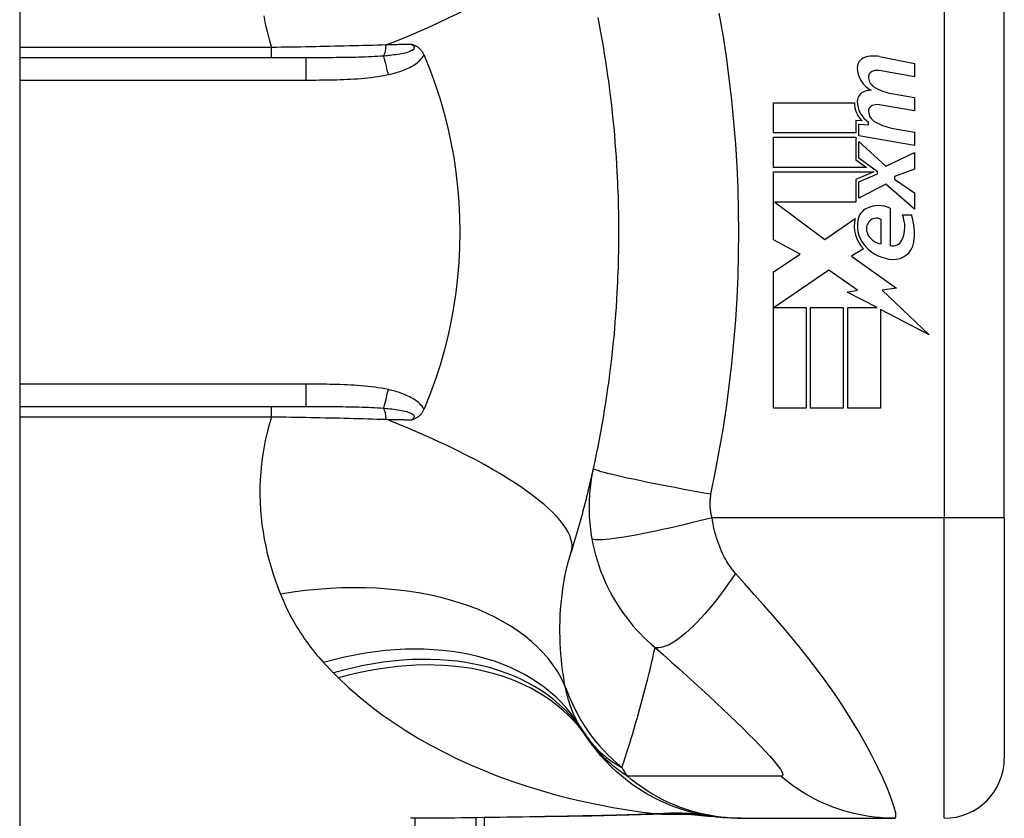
# Model space of a CAD drawing. Header units: inches. Extents: x 4 to 105, y 5 to 58.
# Tile 119 of 133: x 50.065 to 50.71, y 13.352 to 13.875. Entities that reach past the tile are written whole.
import ezdxf

# ---------------------------------------------------------------- set-up
doc = ezdxf.new("R2010")
doc.units = ezdxf.units.IN
doc.header["$MEASUREMENT"] = 0
doc.layers.add('Visible Edges(ANSI)', color=7, linetype='Continuous', lineweight=25)
doc.layers.add('Visible Tangent Edges(ANSI)', color=7, linetype='Continuous', lineweight=25)

msp = doc.modelspace()

# ---------------------------------------------------------------- linework, layer by layer
at = {"layer": 'Visible Edges(ANSI)'}
for p, q in [((50.06511, 39.1425), (50.06511, 9.6315)), ((50.70999, 13.5485), (50.70999, 13.92251)), ((50.2525, 13.84968), (50.06511, 13.84968)), ((50.62823, 13.85047), (50.65109, 13.84602)), ((50.65109, 13.84602), (50.65109, 13.83722)), ((50.65109, 13.83722), (50.62809, 13.84128)), ((50.63609, 13.82627), (50.65109, 13.82363)), ((50.55889, 13.82023), (50.61189, 13.82023)), ((50.55889, 13.80043), (50.55889, 13.82023)), ((50.65109, 13.82363), (50.65109, 13.81483)), ((50.65109, 13.81483), (50.62809, 13.81889)), ((50.61279, 13.80863), (50.61279, 13.80043)), ((50.61689, 13.80827), (50.61279, 13.80863)), ((50.62109, 13.80567), (50.62109, 13.8076)), ((50.61469, 13.80623), (50.62109, 13.80567)), ((50.61469, 13.79865), (50.61469, 13.80623)), ((50.63609, 13.80367), (50.65109, 13.80103)), ((50.65109, 13.80103), (50.65109, 13.79223)), ((50.61279, 13.80043), (50.55889, 13.80043)), ((50.55889, 13.79763), (50.61279, 13.79763)), ((50.55889, 13.77783), (50.55889, 13.79763)), ((50.61279, 13.79763), (50.61279, 13.78284)), ((50.65109, 13.79223), (50.61469, 13.79865)), ((50.61469, 13.79483), (50.63237, 13.77863)), ((50.61469, 13.78393), (50.61469, 13.79483)), ((50.63237, 13.77863), (50.65109, 13.78763)), ((50.65109, 13.78763), (50.65109, 13.77683)), ((50.61279, 13.78284), (50.61969, 13.77783)), ((50.62694, 13.77503), (50.61469, 13.78393)), ((50.61969, 13.77783), (50.55889, 13.77783)), ((50.55889, 13.77503), (50.62457, 13.77503)), ((50.55889, 13.73043), (50.55889, 13.77503)), ((50.62457, 13.77503), (50.61279, 13.77003)), ((50.62694, 13.77363), (50.62694, 13.77503)), ((50.65109, 13.77683), (50.63809, 13.77183)), ((50.61279, 13.77003), (50.61279, 13.75503)), ((50.61469, 13.76843), (50.62694, 13.77363)), ((50.61469, 13.75763), (50.61469, 13.76843)), ((50.63809, 13.77183), (50.63809, 13.77023)), ((50.63809, 13.77023), (50.65109, 13.76123)), ((50.63249, 13.76683), (50.61469, 13.75763)), ((50.65109, 13.75043), (50.63249, 13.76683)), ((50.65109, 13.76123), (50.65109, 13.75043)), ((50.55972, 13.75503), (50.59239, 13.73063)), ((50.61279, 13.75503), (50.55972, 13.75503)), ((50.63529, 13.75123), (50.63529, 13.72683)), ((50.59239, 13.73063), (50.61229, 13.74443)), ((50.62929, 13.72783), (50.62929, 13.74383)), ((50.64329, 13.74683), (50.64929, 13.74683)), ((50.5763, 13.72117), (50.55889, 13.73043)), ((50.61769, 13.72446), (50.60999, 13.71983)), ((50.55889, 13.70943), (50.5763, 13.72117)), ((50.60999, 13.71983), (50.63935, 13.69889)), ((50.59509, 13.71063), (50.55929, 13.68603)), ((50.61379, 13.69753), (50.59509, 13.71063)), ((50.55889, 13.62023), (50.55889, 13.70943)), ((50.60709, 13.69623), (50.61379, 13.69753)), ((50.63935, 13.69889), (50.62989, 13.69756)), ((50.62989, 13.69756), (50.66069, 13.66833)), ((50.62668, 13.68603), (50.60709, 13.69623)), ((50.55929, 13.68603), (50.58029, 13.68603)), ((50.58029, 13.68603), (50.58029, 13.62023)), ((50.58309, 13.68603), (50.60449, 13.68603)), ((50.58309, 13.62023), (50.58309, 13.68603)), ((50.60449, 13.68603), (50.60449, 13.62023)), ((50.60749, 13.68603), (50.62668, 13.68603)), ((50.60749, 13.62023), (50.60749, 13.68603)), ((50.62889, 13.68488), (50.62889, 13.62023)), ((50.66069, 13.66833), (50.62889, 13.68488)), ((50.06511, 13.62133), (50.2525, 13.62133)), ((50.58029, 13.62023), (50.55889, 13.62023)), ((50.60449, 13.62023), (50.58309, 13.62023)), ((50.62889, 13.62023), (50.60749, 13.62023)), ((50.70999, 13.5485), (50.70999, 13.39102)), ((50.36961, 12.9855), (50.36961, 13.35201)), ((50.53523, 13.35165), (50.53766, 13.35165)), ((50.53766, 13.35165), (50.63808, 13.35165))]:
    msp.add_line(p, q, dxfattribs=at)
at = {"layer": 'Visible Edges(ANSI)', "flags": 128}
for points in [[(50.44372, 13.87604), (50.44465, 13.87129), (50.44554, 13.86652), (50.44639, 13.86175), (50.44722, 13.85697), (50.44801, 13.85219), (50.44877, 13.84739), (50.4495, 13.84259), (50.4502, 13.83779), (50.45086, 13.83297), (50.45149, 13.82816), (50.45209, 13.82333), (50.45265, 13.8185), (50.45319, 13.81367), (50.45369, 13.80883), (50.45416, 13.80399), (50.45459, 13.79914), (50.455, 13.79429), (50.45537, 13.78944), (50.45571, 13.78458), (50.45602, 13.77972), (50.45629, 13.77486)], [(50.32195, 13.85844), (50.32233, 13.85832), (50.32271, 13.85819), (50.32309, 13.85806), (50.32346, 13.85791), (50.32384, 13.85776), (50.32421, 13.85759), (50.32459, 13.8574), (50.32496, 13.8572), (50.32533, 13.85698), (50.3257, 13.85675), (50.32606, 13.85649), (50.32642, 13.85621), (50.32678, 13.8559), (50.32714, 13.85557), (50.32748, 13.85523), (50.32781, 13.85486), (50.32812, 13.85448), (50.32842, 13.85409), (50.3287, 13.85368), (50.32897, 13.85326), (50.32923, 13.85283), (50.32947, 13.85239), (50.32969, 13.85193), (50.3299, 13.85147)], [(50.3299, 13.85147), (50.32993, 13.85139), (50.32996, 13.85132), (50.32999, 13.85125), (50.33003, 13.85117), (50.33006, 13.8511), (50.33009, 13.85102), (50.33012, 13.85095), (50.33015, 13.85087), (50.33019, 13.8508), (50.33022, 13.85072), (50.33025, 13.85065), (50.33028, 13.85057), (50.33031, 13.8505), (50.33034, 13.85042), (50.33038, 13.85035), (50.33041, 13.85028), (50.33044, 13.8502), (50.33047, 13.85013), (50.3305, 13.85005), (50.33053, 13.84998), (50.33057, 13.8499), (50.3306, 13.84983), (50.33063, 13.84975), (50.33066, 13.84968)], [(50.33066, 13.84968), (50.33422, 13.84079), (50.3375, 13.83176), (50.34047, 13.82258), (50.34315, 13.81326), (50.34552, 13.80382), (50.34759, 13.79426), (50.34935, 13.78458), (50.35079, 13.77482), (50.35191, 13.76501), (50.35272, 13.75517), (50.3532, 13.74529), (50.35335, 13.73539), (50.35319, 13.72549), (50.3527, 13.71558), (50.35189, 13.70571), (50.35076, 13.69591), (50.34932, 13.6862), (50.34756, 13.67659), (50.3455, 13.66708), (50.34313, 13.65768), (50.34046, 13.6484), (50.33749, 13.63924), (50.33422, 13.63022), (50.33066, 13.62133)], [(50.45629, 13.77486), (50.45646, 13.77159), (50.45661, 13.76831), (50.45675, 13.76503), (50.45688, 13.76175), (50.45699, 13.75847), (50.45708, 13.75519), (50.45716, 13.75191), (50.45723, 13.74863), (50.45728, 13.74535), (50.45731, 13.74207), (50.45734, 13.73879), (50.45734, 13.7355), (50.45734, 13.73222), (50.45731, 13.72894), (50.45728, 13.72566), (50.45723, 13.72238), (50.45716, 13.7191), (50.45708, 13.71582), (50.45699, 13.71254), (50.45688, 13.70926), (50.45675, 13.70598), (50.45661, 13.7027), (50.45646, 13.69942), (50.45629, 13.69615)], [(50.45629, 13.69615), (50.45602, 13.69128), (50.45571, 13.68643), (50.45537, 13.68157), (50.455, 13.67672), (50.45459, 13.67187), (50.45416, 13.66702), (50.45369, 13.66218), (50.45319, 13.65734), (50.45265, 13.65251), (50.45209, 13.64768), (50.45149, 13.64285), (50.45086, 13.63804), (50.4502, 13.63322), (50.4495, 13.62842), (50.44877, 13.62362), (50.44801, 13.61882), (50.44722, 13.61404), (50.44639, 13.60926), (50.44554, 13.60449), (50.44465, 13.59972), (50.44372, 13.59497), (50.44277, 13.59022), (50.44178, 13.58548), (50.44076, 13.58076)], [(50.33066, 13.62133), (50.33063, 13.62126), (50.3306, 13.62118), (50.33057, 13.62111), (50.33053, 13.62103), (50.3305, 13.62096), (50.33047, 13.62088), (50.33044, 13.62081), (50.33041, 13.62073), (50.33038, 13.62066), (50.33034, 13.62058), (50.33031, 13.62051), (50.33028, 13.62043), (50.33025, 13.62036), (50.33022, 13.62029), (50.33019, 13.62021), (50.33015, 13.62014), (50.33012, 13.62006), (50.33009, 13.61999), (50.33006, 13.61991), (50.33003, 13.61984), (50.32999, 13.61976), (50.32996, 13.61969), (50.32993, 13.61961), (50.3299, 13.61954)], [(50.3299, 13.61954), (50.32969, 13.61908), (50.32947, 13.61862), (50.32923, 13.61818), (50.32897, 13.61775), (50.3287, 13.61733), (50.32842, 13.61692), (50.32812, 13.61653), (50.32781, 13.61615), (50.32748, 13.61578), (50.32714, 13.61543), (50.32678, 13.61511), (50.32642, 13.6148), (50.32606, 13.61452), (50.3257, 13.61426), (50.32533, 13.61403), (50.32496, 13.61381), (50.32459, 13.61361), (50.32421, 13.61342), (50.32384, 13.61325), (50.32346, 13.6131), (50.32309, 13.61295), (50.32271, 13.61282), (50.32233, 13.61269), (50.32195, 13.61257)], [(50.44076, 13.58076), (50.44024, 13.5784), (50.43971, 13.57605), (50.43917, 13.57371), (50.43863, 13.57137), (50.43808, 13.56904), (50.43752, 13.56671), (50.43695, 13.56439), (50.43638, 13.56208), (50.4358, 13.55978), (50.43522, 13.55748), (50.43462, 13.55519), (50.43402, 13.5529), (50.43342, 13.55062), (50.4328, 13.54835), (50.43218, 13.54609), (50.43156, 13.54383), (50.43092, 13.54158), (50.43028, 13.53933), (50.42963, 13.53709), (50.42898, 13.53486), (50.42832, 13.53264), (50.42765, 13.53042), (50.42698, 13.52821), (50.4263, 13.526)], [(50.53523, 13.35165), (50.53059, 13.35174), (50.52591, 13.35201), (50.52121, 13.35248), (50.51649, 13.35314), (50.51177, 13.354), (50.50707, 13.35505), (50.50238, 13.35631), (50.49774, 13.35776), (50.49314, 13.3594), (50.4886, 13.36124), (50.48413, 13.36327), (50.47975, 13.36549), (50.47546, 13.36789), (50.47129, 13.37046), (50.46722, 13.37319), (50.46329, 13.37609), (50.45949, 13.37913), (50.45583, 13.38232), (50.45233, 13.38563), (50.44899, 13.38906), (50.4458, 13.39261), (50.44279, 13.39625), (50.43994, 13.39997), (50.43727, 13.40377)], [(50.43963, 13.35311), (50.40946, 13.35262), (50.37957, 13.35215), (50.35007, 13.35179), (50.32105, 13.35165)], [(50.48773, 13.35445), (50.46394, 13.35361), (50.43963, 13.35311)], [(50.48773, 13.35445), (50.50291, 13.3544), (50.51803, 13.35291)]]:
    msp.add_lwpolyline(points, dxfattribs=at)
at = {"layer": 'Visible Edges(ANSI)'}
for centre, radius, start, end in [((50.6207, 13.84319), 0.007, 108.47479, 179.6788), ((50.62457, 13.83162), 0.0192, 79, 108.47479), ((50.63008, 13.84314), 0.01637, 179.6788, 243.95078), ((50.62498, 13.83706), 0.004, 113.54875, 186.10268), ((50.62666, 13.83321), 0.0082, 79.9922, 113.54875), ((50.62936, 13.83752), 0.0084, 186.10268, 237.60833), ((50.62046, 13.82117), 0.00676, 106.9928, 179.47765), ((50.6241, 13.80927), 0.0192, 93.6169, 106.9928), ((50.64103, 13.85688), 0.031, 238.55841, 260.82565), ((50.62788, 13.81989), 0.016, 178.79525, 226.5849), ((50.6297, 13.82108), 0.016, 179.47765, 237.41137), ((50.62498, 13.81466), 0.004, 113.55712, 186.03001), ((50.62936, 13.81512), 0.0084, 186.03001, 237.59924), ((50.62666, 13.81081), 0.0082, 80, 113.55712), ((50.64147, 13.8342), 0.031, 237.59924, 260), ((50.62418, 13.74196), 0.01013, 113.84447, 175.08017), ((50.62769, 13.73403), 0.0188, 66.15553, 113.84447), ((50.63373, 13.73951), 0.022, 167.07905, 223.17854), ((50.63373, 13.73951), 0.01992, 170.40854, 224.16843), ((50.62624, 13.73824), 0.00637, 61.45471, 141.16516), ((50.62439, 13.73898), 0.02046, 334.67838, 22.56091), ((50.61065, 13.73477), 0.04048, 351.56052, 17.33425), ((50.62697, 13.73765), 0.0073, 141.16516, 199.37968), ((50.63065, 13.73895), 0.0112, 199.37968, 262.99755), ((50.6371, 13.73297), 0.0064, 253.52609, 334.67838), ((50.63848, 13.74412), 0.02654, 224.16843, 266.56465), ((50.63767, 13.73076), 0.01315, 266.56465, 351.56052), ((50.5332, 13.4728), 0.11811, 211.30007, 213.52082), ((50.92978, 13.7355), 0.59381, 213.52082, 213.96213), ((50.67062, 13.39102), 0.03937, 270, 0)]:
    msp.add_arc(centre, radius, start, end, dxfattribs=at)
at = {"layer": 'Visible Tangent Edges(ANSI)'}
for p, q in [((50.67062, 13.92251), (50.67062, 13.5485)), ((50.23006, 13.85642), (50.06511, 13.85642)), ((50.23006, 13.84968), (50.23006, 13.85642)), ((50.2525, 13.84968), (50.2525, 13.8351)), ((50.06511, 13.8351), (50.2525, 13.8351)), ((50.2525, 13.63591), (50.06511, 13.63591)), ((50.2525, 13.63591), (50.2525, 13.62133)), ((50.23006, 13.61459), (50.23006, 13.62133)), ((50.06511, 13.61459), (50.23006, 13.61459)), ((50.67062, 13.5485), (50.51854, 13.5485)), ((50.70999, 13.5485), (50.67062, 13.5485)), ((50.67062, 13.35165), (50.67062, 13.5485)), ((50.32419, 12.79441), (50.32419, 13.35165)), ((50.36384, 13.35194), (50.36384, 12.9855))]:
    msp.add_line(p, q, dxfattribs=at)
at = {"layer": 'Visible Tangent Edges(ANSI)', "flags": 128}
for points in [[(50.51788, 13.56383), (50.52062, 13.57797), (50.52332, 13.59213), (50.52576, 13.60633), (50.52793, 13.62058), (50.52985, 13.63487), (50.5315, 13.64919), (50.5329, 13.66353), (50.53405, 13.6779), (50.53494, 13.69228), (50.53558, 13.70668), (50.53596, 13.72109), (50.53608, 13.7355), (50.53596, 13.74992), (50.53558, 13.76433), (50.53494, 13.77872), (50.53405, 13.79311), (50.5329, 13.80748), (50.5315, 13.82182), (50.52985, 13.83614), (50.52793, 13.85043), (50.52576, 13.86467), (50.52332, 13.87888)], [(50.22495, 13.87713), (50.22596, 13.87197), (50.22714, 13.86679), (50.22851, 13.8616), (50.23006, 13.85642)], [(50.3052, 13.85809), (50.30221, 13.858), (50.29919, 13.8579), (50.29616, 13.85781), (50.29312, 13.85772), (50.29006, 13.85763), (50.28699, 13.85754), (50.2839, 13.85746), (50.28081, 13.85738), (50.2777, 13.8573), (50.27458, 13.85723), (50.27145, 13.85716), (50.26831, 13.85709), (50.26516, 13.85702), (50.26201, 13.85695), (50.25884, 13.85689), (50.25566, 13.85683), (50.25248, 13.85677), (50.24928, 13.85671), (50.24609, 13.85666), (50.24289, 13.85661), (50.23968, 13.85656), (50.23647, 13.85651), (50.23327, 13.85646), (50.23006, 13.85642)], [(50.32195, 13.85844), (50.32256, 13.85796), (50.32303, 13.85747), (50.32334, 13.85696), (50.32348, 13.85645), (50.32341, 13.85594), (50.32315, 13.85544), (50.32271, 13.85497), (50.32212, 13.85453), (50.32139, 13.85412), (50.32054, 13.85374), (50.3196, 13.85339), (50.31859, 13.85308), (50.31752, 13.85279), (50.31639, 13.85252), (50.31523, 13.85228), (50.31402, 13.85206), (50.31278, 13.85185), (50.31151, 13.85166), (50.31021, 13.85149), (50.30889, 13.85133), (50.30754, 13.85118), (50.30618, 13.85104), (50.30481, 13.85092), (50.30343, 13.8508)], [(50.32195, 13.85844), (50.32126, 13.85842), (50.32057, 13.85841), (50.31988, 13.85839), (50.31919, 13.85838), (50.3185, 13.85837), (50.3178, 13.85835), (50.31711, 13.85834), (50.31641, 13.85832), (50.31572, 13.85831), (50.31502, 13.8583), (50.31433, 13.85828), (50.31363, 13.85827), (50.31293, 13.85825), (50.31223, 13.85824), (50.31153, 13.85822), (50.31083, 13.85821), (50.31013, 13.8582), (50.30943, 13.85818), (50.30873, 13.85817), (50.30802, 13.85815), (50.30732, 13.85814), (50.30661, 13.85812), (50.30591, 13.85811), (50.3052, 13.85809)], [(50.30343, 13.8508), (50.30148, 13.85066), (50.2995, 13.85053), (50.29751, 13.85041), (50.29549, 13.85031), (50.29346, 13.85021), (50.29141, 13.85013), (50.28934, 13.85006), (50.28726, 13.85), (50.28517, 13.84994), (50.28306, 13.8499), (50.28094, 13.84986), (50.27881, 13.84982), (50.27667, 13.84979), (50.27452, 13.84976), (50.27236, 13.84974), (50.27019, 13.84973), (50.26801, 13.84971), (50.26582, 13.8497), (50.26362, 13.84969), (50.26141, 13.84969), (50.25919, 13.84968), (50.25697, 13.84968), (50.25474, 13.84968), (50.2525, 13.84968)], [(50.30656, 13.83865), (50.30767, 13.8389), (50.30877, 13.83917), (50.30988, 13.83945), (50.31098, 13.83975), (50.31208, 13.84007), (50.31318, 13.84041), (50.31427, 13.84076), (50.31535, 13.84114), (50.31642, 13.84154), (50.31748, 13.84196), (50.31852, 13.84241), (50.31956, 13.84288), (50.32057, 13.84339), (50.32158, 13.84392), (50.32256, 13.84448), (50.32352, 13.84508), (50.32446, 13.84572), (50.32537, 13.8464), (50.32625, 13.84712), (50.32709, 13.8479), (50.32789, 13.84872), (50.32863, 13.84959), (50.3293, 13.8505), (50.3299, 13.85147)], [(50.2525, 13.8351), (50.25476, 13.8351), (50.25702, 13.83511), (50.25928, 13.83511), (50.26154, 13.83513), (50.2638, 13.83515), (50.26606, 13.83517), (50.26832, 13.83521), (50.27058, 13.83525), (50.27284, 13.83531), (50.2751, 13.83537), (50.27736, 13.83545), (50.27962, 13.83555), (50.28188, 13.83566), (50.28414, 13.83579), (50.28639, 13.83594), (50.28865, 13.83612), (50.29091, 13.83632), (50.29316, 13.83654), (50.29541, 13.8368), (50.29766, 13.83709), (50.29989, 13.83741), (50.30213, 13.83778), (50.30435, 13.83819), (50.30656, 13.83865)], [(50.30656, 13.63236), (50.30435, 13.63282), (50.30213, 13.63323), (50.29989, 13.63359), (50.29766, 13.63392), (50.29541, 13.63421), (50.29316, 13.63446), (50.29091, 13.63469), (50.28865, 13.63489), (50.28639, 13.63506), (50.28414, 13.63522), (50.28188, 13.63535), (50.27962, 13.63546), (50.27736, 13.63555), (50.2751, 13.63563), (50.27284, 13.6357), (50.27058, 13.63576), (50.26832, 13.6358), (50.26606, 13.63584), (50.2638, 13.63586), (50.26154, 13.63588), (50.25928, 13.6359), (50.25702, 13.6359), (50.25476, 13.63591), (50.2525, 13.63591)], [(50.3299, 13.61954), (50.3293, 13.62051), (50.32863, 13.62142), (50.32789, 13.62229), (50.32709, 13.62311), (50.32625, 13.62388), (50.32537, 13.62461), (50.32446, 13.62529), (50.32352, 13.62593), (50.32256, 13.62653), (50.32158, 13.62709), (50.32057, 13.62762), (50.31956, 13.62813), (50.31852, 13.6286), (50.31748, 13.62905), (50.31642, 13.62947), (50.31535, 13.62987), (50.31427, 13.63025), (50.31318, 13.6306), (50.31208, 13.63094), (50.31098, 13.63126), (50.30988, 13.63156), (50.30877, 13.63184), (50.30767, 13.63211), (50.30656, 13.63236)], [(50.2525, 13.62133), (50.25474, 13.62133), (50.25697, 13.62133), (50.25919, 13.62133), (50.26141, 13.62132), (50.26362, 13.62132), (50.26582, 13.62131), (50.26801, 13.6213), (50.27019, 13.62128), (50.27236, 13.62127), (50.27452, 13.62124), (50.27667, 13.62122), (50.27881, 13.62119), (50.28094, 13.62115), (50.28306, 13.62111), (50.28517, 13.62106), (50.28726, 13.62101), (50.28934, 13.62095), (50.29141, 13.62087), (50.29346, 13.62079), (50.29549, 13.6207), (50.29751, 13.6206), (50.2995, 13.62048), (50.30148, 13.62035), (50.30343, 13.62021)], [(50.30343, 13.62021), (50.30481, 13.62009), (50.30618, 13.61997), (50.30754, 13.61983), (50.30889, 13.61968), (50.31021, 13.61952), (50.31151, 13.61935), (50.31278, 13.61916), (50.31402, 13.61895), (50.31523, 13.61873), (50.31639, 13.61849), (50.31752, 13.61822), (50.31859, 13.61793), (50.3196, 13.61762), (50.32054, 13.61727), (50.32139, 13.61689), (50.32212, 13.61648), (50.32271, 13.61603), (50.32315, 13.61556), (50.32341, 13.61507), (50.32348, 13.61456), (50.32334, 13.61405), (50.32303, 13.61354), (50.32256, 13.61305), (50.32195, 13.61257)], [(50.23006, 13.61459), (50.22851, 13.6094), (50.22714, 13.60422), (50.22596, 13.59904), (50.22495, 13.59388), (50.22411, 13.58873), (50.22345, 13.58361), (50.22295, 13.57852), (50.22262, 13.57347), (50.22245, 13.56845), (50.22242, 13.56348), (50.22255, 13.55854), (50.22283, 13.55363), (50.22324, 13.54877), (50.22379, 13.54396), (50.22448, 13.53918), (50.22529, 13.53445), (50.22622, 13.52977), (50.22728, 13.52513), (50.22845, 13.52055), (50.22973, 13.51602), (50.23112, 13.51155), (50.23261, 13.50714), (50.23419, 13.50278), (50.23587, 13.49849)], [(50.23006, 13.61459), (50.23327, 13.61455), (50.23647, 13.6145), (50.23968, 13.61445), (50.24289, 13.6144), (50.24609, 13.61435), (50.24928, 13.6143), (50.25248, 13.61424), (50.25566, 13.61418), (50.25884, 13.61412), (50.26201, 13.61406), (50.26516, 13.61399), (50.26831, 13.61392), (50.27145, 13.61385), (50.27458, 13.61378), (50.2777, 13.61371), (50.28081, 13.61363), (50.2839, 13.61355), (50.28699, 13.61346), (50.29006, 13.61338), (50.29312, 13.61329), (50.29616, 13.6132), (50.29919, 13.61311), (50.30221, 13.61301), (50.3052, 13.61291)], [(50.3052, 13.61291), (50.30591, 13.6129), (50.30661, 13.61289), (50.30732, 13.61287), (50.30802, 13.61286), (50.30873, 13.61284), (50.30943, 13.61283), (50.31013, 13.61281), (50.31083, 13.6128), (50.31153, 13.61278), (50.31223, 13.61277), (50.31293, 13.61276), (50.31363, 13.61274), (50.31433, 13.61273), (50.31502, 13.61271), (50.31572, 13.6127), (50.31641, 13.61269), (50.31711, 13.61267), (50.3178, 13.61266), (50.3185, 13.61264), (50.31919, 13.61263), (50.31988, 13.61261), (50.32057, 13.6126), (50.32126, 13.61259), (50.32195, 13.61257)], [(50.44076, 13.58076), (50.44038, 13.57896), (50.44003, 13.57715), (50.4397, 13.57533), (50.4394, 13.57351), (50.43913, 13.57168), (50.43889, 13.56984), (50.43868, 13.568), (50.4385, 13.56614), (50.43835, 13.56429), (50.43822, 13.56243), (50.43813, 13.56057), (50.43806, 13.5587), (50.43802, 13.55681), (50.43801, 13.5549), (50.43804, 13.55299), (50.43809, 13.55104), (50.43819, 13.54905), (50.43831, 13.547), (50.43848, 13.54495), (50.43868, 13.54294), (50.43891, 13.54093), (50.43918, 13.53889), (50.43949, 13.53683), (50.43983, 13.53476)], [(50.51788, 13.56383), (50.51324, 13.56465), (50.50852, 13.5655), (50.50374, 13.56637), (50.49892, 13.56727), (50.49409, 13.56818), (50.48929, 13.5691), (50.48456, 13.57002), (50.47992, 13.57094), (50.47542, 13.57185), (50.47108, 13.57275), (50.46696, 13.57362), (50.46306, 13.57446), (50.45943, 13.57527), (50.45609, 13.57604), (50.45306, 13.57676), (50.45036, 13.57743), (50.44799, 13.57805), (50.44596, 13.57861), (50.44428, 13.57912), (50.44294, 13.57956), (50.44193, 13.57995), (50.44124, 13.58027), (50.44086, 13.58055), (50.44076, 13.58076)], [(50.51854, 13.5485), (50.51837, 13.54917), (50.51822, 13.54984), (50.51807, 13.5505), (50.51795, 13.55116), (50.51783, 13.55182), (50.51773, 13.5525), (50.51764, 13.55317), (50.51756, 13.55383), (50.5175, 13.55448), (50.51744, 13.55512), (50.5174, 13.55575), (50.51737, 13.55638), (50.51735, 13.55701), (50.51735, 13.55763), (50.51735, 13.55825), (50.51736, 13.55888), (50.51739, 13.5595), (50.51743, 13.56013), (50.51747, 13.56075), (50.51753, 13.56137), (50.5176, 13.56199), (50.51768, 13.5626), (50.51777, 13.56322), (50.51788, 13.56383)], [(50.51854, 13.5485), (50.51404, 13.54734), (50.50946, 13.54618), (50.50481, 13.54503), (50.50012, 13.54389), (50.49541, 13.54279), (50.49072, 13.54171), (50.48608, 13.54068), (50.48152, 13.5397), (50.47708, 13.53878), (50.47277, 13.53792), (50.46865, 13.53713), (50.46473, 13.53643), (50.46104, 13.53581), (50.45761, 13.53527), (50.45445, 13.53483), (50.45159, 13.53447), (50.44904, 13.53421), (50.4468, 13.53404), (50.44487, 13.53396), (50.44326, 13.53397), (50.44196, 13.53406), (50.44097, 13.53422), (50.44026, 13.53446), (50.43983, 13.53476)], [(50.53395, 13.51203), (50.53307, 13.51304), (50.53222, 13.51408), (50.53139, 13.51516), (50.53057, 13.51628), (50.52978, 13.51743), (50.52901, 13.51861), (50.52826, 13.51982), (50.52753, 13.52107), (50.52682, 13.52236), (50.52613, 13.52369), (50.52544, 13.52508), (50.52474, 13.52664), (50.52402, 13.52834), (50.52335, 13.53005), (50.52271, 13.53178), (50.52211, 13.53353), (50.52154, 13.53533), (50.521, 13.53715), (50.5205, 13.53899), (50.52004, 13.54086), (50.5196, 13.54275), (50.51921, 13.54466), (50.51886, 13.54657), (50.51854, 13.5485)], [(50.43983, 13.53476), (50.44052, 13.53123), (50.44131, 13.5277), (50.44221, 13.52417), (50.44323, 13.52066), (50.44436, 13.51717), (50.44559, 13.51372), (50.44694, 13.51029), (50.44839, 13.50689), (50.44995, 13.50355), (50.4516, 13.50026), (50.45339, 13.49695), (50.45532, 13.49366), (50.45722, 13.49062), (50.45906, 13.48786), (50.46093, 13.48521), (50.46287, 13.48262), (50.46489, 13.48007), (50.46698, 13.47757), (50.46915, 13.47511), (50.4714, 13.4727), (50.47373, 13.47033), (50.47615, 13.46801), (50.47866, 13.46574), (50.48127, 13.46351)], [(50.42225, 13.4385), (50.42169, 13.44185), (50.42117, 13.44524), (50.42069, 13.44868), (50.42027, 13.45215), (50.4199, 13.45566), (50.41959, 13.4592), (50.41933, 13.46277), (50.41914, 13.46637), (50.41901, 13.46999), (50.41894, 13.47364), (50.41895, 13.47731), (50.41902, 13.481), (50.41917, 13.48472), (50.41939, 13.48845), (50.4197, 13.4922), (50.42008, 13.49597), (50.42055, 13.49975), (50.4211, 13.50353), (50.42174, 13.50732), (50.42247, 13.51109), (50.42329, 13.51485), (50.4242, 13.5186), (50.4252, 13.52231), (50.4263, 13.526)], [(50.53395, 13.51203), (50.53159, 13.50855), (50.52917, 13.50508), (50.52669, 13.50165), (50.52417, 13.49826), (50.52161, 13.49493), (50.51902, 13.49169), (50.51641, 13.48856), (50.51381, 13.48555), (50.51121, 13.48267), (50.50864, 13.47996), (50.5061, 13.47741), (50.50361, 13.47505), (50.50119, 13.47289), (50.49884, 13.47093), (50.49657, 13.46919), (50.4944, 13.46767), (50.49233, 13.46638), (50.49038, 13.46532), (50.48854, 13.46448), (50.48683, 13.46387), (50.48524, 13.46347), (50.48379, 13.46328), (50.48246, 13.4633), (50.48127, 13.46351)], [(50.63808, 13.35165), (50.6389, 13.35247), (50.63884, 13.35495), (50.63791, 13.35894), (50.63617, 13.36424), (50.6337, 13.37059), (50.63063, 13.37769), (50.62704, 13.38531), (50.62302, 13.39323), (50.61865, 13.40131), (50.61399, 13.40943), (50.60908, 13.41751), (50.60397, 13.4255), (50.59868, 13.43336), (50.59324, 13.44107), (50.58768, 13.44863), (50.58199, 13.45604), (50.57621, 13.46332), (50.57034, 13.47048), (50.5644, 13.47752), (50.55841, 13.48447), (50.55237, 13.49135), (50.54626, 13.49823), (50.54009, 13.50516), (50.53395, 13.51203)], [(50.23587, 13.49849), (50.23671, 13.49645), (50.23758, 13.49442), (50.23848, 13.49241), (50.23941, 13.49041), (50.24036, 13.48843), (50.24135, 13.48646), (50.24236, 13.4845), (50.2434, 13.48256), (50.24447, 13.48064), (50.24557, 13.47873), (50.24669, 13.47684), (50.24785, 13.47496), (50.24904, 13.4731), (50.25025, 13.47125), (50.2515, 13.46942), (50.25278, 13.46761), (50.25408, 13.46581), (50.25542, 13.46403), (50.25679, 13.46226), (50.25818, 13.46051), (50.25961, 13.45878), (50.26107, 13.45707), (50.26256, 13.45537), (50.26408, 13.45369)], [(50.45953, 13.38488), (50.46058, 13.38804), (50.46161, 13.39121), (50.46264, 13.39439), (50.46365, 13.39758), (50.46465, 13.40078), (50.46564, 13.40399), (50.46661, 13.40721), (50.46758, 13.41044), (50.46853, 13.41368), (50.46946, 13.41693), (50.47039, 13.42019), (50.4713, 13.42346), (50.4722, 13.42674), (50.47309, 13.43003), (50.47396, 13.43334), (50.47483, 13.43665), (50.47568, 13.43997), (50.47651, 13.4433), (50.47734, 13.44664), (50.47815, 13.45), (50.47895, 13.45336), (50.47973, 13.45673), (50.48051, 13.46012), (50.48127, 13.46351)], [(50.48127, 13.46351), (50.48658, 13.45884), (50.49185, 13.45416), (50.49699, 13.44957), (50.50201, 13.44504), (50.50693, 13.44056), (50.51176, 13.43612), (50.5165, 13.43174), (50.52114, 13.42742), (50.52566, 13.42316), (50.53006, 13.41896), (50.53435, 13.41484), (50.5385, 13.4108), (50.5425, 13.40684), (50.54633, 13.40299), (50.54996, 13.39926), (50.55335, 13.39568), (50.55645, 13.39229), (50.5592, 13.38913), (50.56152, 13.38628), (50.56331, 13.3838), (50.56448, 13.38178), (50.56494, 13.38031), (50.56466, 13.37943), (50.56362, 13.37918)], [(50.26408, 13.45369), (50.26434, 13.4534), (50.26461, 13.45312), (50.26488, 13.45283), (50.26515, 13.45254), (50.26542, 13.45225), (50.26568, 13.45197), (50.26595, 13.45168), (50.26622, 13.45139), (50.2665, 13.45111), (50.26677, 13.45082), (50.26704, 13.45054), (50.26731, 13.45026), (50.26758, 13.44997), (50.26786, 13.44969), (50.26813, 13.44941), (50.26841, 13.44912), (50.26868, 13.44884), (50.26896, 13.44856), (50.26923, 13.44828), (50.26951, 13.448), (50.26979, 13.44772), (50.27006, 13.44744), (50.27034, 13.44716), (50.27062, 13.44688)], [(50.27062, 13.44688), (50.27076, 13.44674), (50.2709, 13.4466), (50.27104, 13.44646), (50.27118, 13.44632), (50.27133, 13.44618), (50.27147, 13.44604), (50.27161, 13.4459), (50.27175, 13.44576), (50.27189, 13.44562), (50.27203, 13.44548), (50.27217, 13.44534), (50.27231, 13.4452), (50.27245, 13.44506), (50.27259, 13.44492), (50.27273, 13.44478), (50.27288, 13.44464), (50.27302, 13.4445), (50.27316, 13.44437), (50.2733, 13.44423), (50.27344, 13.44409), (50.27358, 13.44395), (50.27372, 13.44381), (50.27386, 13.44367), (50.274, 13.44353)], [(50.274, 13.44353), (50.28077, 13.43715), (50.28781, 13.43101), (50.2951, 13.42512), (50.30262, 13.41947), (50.31036, 13.41407), (50.31829, 13.40891), (50.32641, 13.40399), (50.33468, 13.39931), (50.34311, 13.39487), (50.3517, 13.39065), (50.36043, 13.38665), (50.3693, 13.38288), (50.37829, 13.37933), (50.3874, 13.376), (50.39662, 13.37289), (50.40593, 13.37), (50.41532, 13.36733), (50.42479, 13.36487), (50.43433, 13.36262), (50.44392, 13.36059), (50.45356, 13.35877), (50.46324, 13.35716), (50.47295, 13.35576), (50.48267, 13.35457)], [(50.43228, 13.41144), (50.43171, 13.4124), (50.43115, 13.41337), (50.43061, 13.41435), (50.43008, 13.41535), (50.42956, 13.41636), (50.42906, 13.41739), (50.42857, 13.41844), (50.42809, 13.4195), (50.42763, 13.42057), (50.42718, 13.42166), (50.42674, 13.42276), (50.42632, 13.42388), (50.42591, 13.42502), (50.42551, 13.42617), (50.42513, 13.42733), (50.42476, 13.42851), (50.4244, 13.42971), (50.42405, 13.43092), (50.42372, 13.43214), (50.4234, 13.43338), (50.42309, 13.43464), (50.4228, 13.43591), (50.42252, 13.4372), (50.42225, 13.4385)], [(50.43473, 13.40758), (50.43566, 13.40621), (50.4366, 13.40489), (50.43755, 13.40362), (50.43852, 13.40238), (50.43949, 13.40119), (50.44048, 13.40004), (50.44148, 13.39893), (50.44248, 13.39785), (50.4435, 13.39681), (50.44452, 13.3958), (50.44555, 13.39483), (50.44659, 13.39389), (50.44764, 13.39299), (50.44869, 13.39211), (50.44975, 13.39126), (50.45082, 13.39044), (50.45189, 13.38966), (50.45297, 13.3889), (50.45405, 13.38816), (50.45514, 13.38746), (50.45623, 13.38678), (50.45732, 13.38612), (50.45842, 13.38549), (50.45953, 13.38488)], [(50.4631, 13.37922), (50.46159, 13.3802), (50.46013, 13.3812), (50.45871, 13.38219), (50.45734, 13.38319), (50.45601, 13.3842), (50.45472, 13.3852), (50.45347, 13.38621), (50.45225, 13.38722), (50.45108, 13.38824), (50.44994, 13.38926), (50.44884, 13.39028), (50.44777, 13.3913), (50.44673, 13.39232), (50.44573, 13.39335), (50.44475, 13.39438), (50.44381, 13.39541), (50.4429, 13.39645), (50.44201, 13.39748), (50.44116, 13.39852), (50.44033, 13.39957), (50.43953, 13.40061), (50.43875, 13.40166), (50.438, 13.40272), (50.43727, 13.40377)], [(50.53766, 13.35165), (50.53434, 13.35169), (50.53102, 13.35184), (50.52768, 13.35208), (50.52434, 13.35243), (50.52101, 13.35287), (50.51767, 13.35341), (50.51435, 13.35405), (50.51103, 13.35479), (50.50774, 13.35564), (50.50446, 13.35658), (50.50121, 13.35762), (50.49799, 13.35875), (50.49481, 13.35998), (50.49166, 13.36131), (50.48856, 13.36273), (50.4855, 13.36424), (50.48249, 13.36583), (50.47953, 13.36751), (50.47664, 13.36927), (50.4738, 13.37112), (50.47102, 13.37304), (50.46831, 13.37503), (50.46567, 13.37709), (50.4631, 13.37922)], [(50.56362, 13.37918), (50.5594, 13.37922), (50.55521, 13.37922), (50.55102, 13.37922), (50.54683, 13.37922), (50.54265, 13.37922), (50.53846, 13.37922), (50.53428, 13.37922), (50.53009, 13.37922), (50.52591, 13.37922), (50.52172, 13.37922), (50.51754, 13.37922), (50.51335, 13.37922), (50.50917, 13.37922), (50.50498, 13.37922), (50.50079, 13.37922), (50.49661, 13.37922), (50.49242, 13.37922), (50.48824, 13.37922), (50.48405, 13.37922), (50.47986, 13.37922), (50.47568, 13.37922), (50.4715, 13.37922), (50.4673, 13.37922), (50.4631, 13.37922)], [(50.63808, 13.35165), (50.63477, 13.35169), (50.63144, 13.35184), (50.6281, 13.35208), (50.62476, 13.35242), (50.62142, 13.35287), (50.61809, 13.35341), (50.61476, 13.35405), (50.61145, 13.35479), (50.60815, 13.35563), (50.60488, 13.35657), (50.60163, 13.35761), (50.59842, 13.35874), (50.59524, 13.35997), (50.59209, 13.3613), (50.589, 13.36272), (50.58594, 13.36422), (50.58294, 13.36582), (50.57999, 13.36749), (50.5771, 13.36925), (50.57427, 13.37109), (50.57151, 13.37301), (50.56881, 13.375), (50.56617, 13.37706), (50.56362, 13.37918)], [(50.43904, 13.35327), (50.43401, 13.35318), (50.42899, 13.3531), (50.42398, 13.35301), (50.41897, 13.35292), (50.41397, 13.35283), (50.40898, 13.35274), (50.404, 13.35265), (50.39903, 13.35256), (50.39407, 13.35247), (50.38912, 13.35239), (50.38418, 13.3523), (50.37925, 13.35222), (50.37433, 13.35214), (50.36942, 13.35207), (50.36452, 13.35199), (50.35964, 13.35193), (50.35477, 13.35187), (50.34991, 13.35181), (50.34507, 13.35176), (50.34024, 13.35172), (50.33542, 13.35169), (50.33062, 13.35167), (50.32583, 13.35165), (50.32105, 13.35165)], [(50.48267, 13.35457), (50.48089, 13.35449), (50.47911, 13.35441), (50.47732, 13.35433), (50.47553, 13.35426), (50.47374, 13.35419), (50.47194, 13.35412), (50.47014, 13.35406), (50.46833, 13.35399), (50.46653, 13.35393), (50.46471, 13.35387), (50.4629, 13.35382), (50.46108, 13.35376), (50.45926, 13.35371), (50.45743, 13.35366), (50.45561, 13.35361), (50.45378, 13.35357), (50.45194, 13.35353), (50.45011, 13.35348), (50.44827, 13.35344), (50.44643, 13.3534), (50.44459, 13.35337), (50.44274, 13.35333), (50.44089, 13.3533), (50.43904, 13.35327)], [(50.43963, 13.35311), (50.43961, 13.35311), (50.43958, 13.35311), (50.43956, 13.35311), (50.43953, 13.35311), (50.43951, 13.35311), (50.43948, 13.35312), (50.43946, 13.35312), (50.43943, 13.35312), (50.43941, 13.35313), (50.43938, 13.35313), (50.43936, 13.35314), (50.43933, 13.35315), (50.43931, 13.35315), (50.43929, 13.35316), (50.43926, 13.35317), (50.43924, 13.35318), (50.43921, 13.35319), (50.43919, 13.3532), (50.43916, 13.35321), (50.43914, 13.35322), (50.43912, 13.35323), (50.43909, 13.35324), (50.43907, 13.35326), (50.43904, 13.35327)], [(50.48267, 13.35457), (50.48285, 13.35456), (50.48302, 13.35456), (50.48318, 13.35455), (50.48335, 13.35455), (50.48351, 13.35455), (50.48366, 13.35454), (50.48381, 13.35454), (50.48396, 13.35453), (50.4841, 13.35453), (50.48424, 13.35453), (50.48437, 13.35452), (50.4845, 13.35452), (50.48462, 13.35451), (50.48474, 13.35451), (50.48485, 13.35451), (50.48496, 13.3545), (50.48506, 13.3545), (50.48516, 13.35449), (50.48526, 13.35449), (50.48534, 13.35449), (50.48543, 13.35448), (50.48551, 13.35448), (50.48558, 13.35447), (50.48565, 13.35447)], [(50.48565, 13.35447), (50.48573, 13.35446), (50.48582, 13.35446), (50.48591, 13.35445), (50.48599, 13.35445), (50.48608, 13.35445), (50.48617, 13.35444), (50.48625, 13.35444), (50.48634, 13.35444), (50.48643, 13.35443), (50.48651, 13.35443), (50.4866, 13.35443), (50.48669, 13.35443), (50.48677, 13.35443), (50.48686, 13.35443), (50.48695, 13.35443), (50.48704, 13.35443), (50.48712, 13.35443), (50.48721, 13.35443), (50.4873, 13.35443), (50.48739, 13.35444), (50.48747, 13.35444), (50.48756, 13.35444), (50.48765, 13.35445), (50.48773, 13.35445)]]:
    msp.add_lwpolyline(points, dxfattribs=at)
at = {"layer": 'Visible Tangent Edges(ANSI)'}
msp.add_arc((50.83038, 13.61478), 0.43633, 211.79568, 212.67565, dxfattribs=at)
for centre, major_axis, ratio, start_param, end_param in [((50.23831, 13.88662), (0.18799, 0.05839), 0.249251, 4.997807, 6.283185), ((50.30186, 13.85952), (0, 0.00984), 0.343453, 3.624092, 4.566988), ((50.30656, 13.83336), (0.00402, -0.01927), 0.056853, 1.836987, 2.689915), ((50.30656, 13.63765), (-0.00402, -0.01927), 0.056853, 0.451678, 1.304606), ((50.30186, 13.61149), (0, 0.00984), 0.343453, 4.857789, 5.800686), ((50.23831, 13.58439), (0.18799, -0.05839), 0.249251, 0, 1.285379), ((50.23587, 13.37695), (0.19017, 0.05083), 0.604241, 0.09545, 1.410679), ((50.26408, 13.30917), (0.1682, 0.10227), 0.678602, 0, 1.179478), ((50.27062, 13.29887), (0.16411, 0.10871), 0.689059, 0, 1.142601), ((50.274, 13.29381), (0.16327, 0.10997), 0.696909, 0, 1.131926), ((50.53408, 13.47542), (0.11201, -0.03746), 0.992002, 3.787137, 4.348938), ((50.48267, 13.15921), (0.03285, 0.19409), 0.802573, 0, 0.207855), ((50.48936, 13.15816), (0.02867, 0.19475), 0.91694, 0, 0.179726)]:
    msp.add_ellipse(centre, major_axis=major_axis, ratio=ratio, start_param=start_param, end_param=end_param, dxfattribs=at)

doc.saveas('drawing.dxf')
